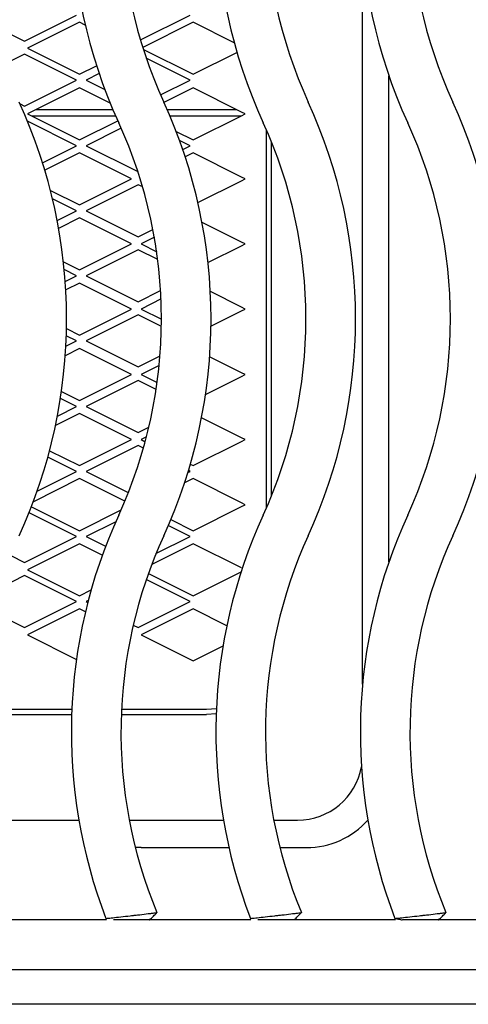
# Model space of a CAD drawing. Header units: inches. Extents: x 38 to 161, y 20 to 119.
# Tile 6 of 28: x 69.82 to 73.08, y 88.3 to 95.45. Entities that reach past the tile are written whole.
import ezdxf

# ---------------------------------------------------------------- set-up
doc = ezdxf.new("R2010")
doc.units = ezdxf.units.IN
doc.header["$LTSCALE"] = 12
doc.header["$MEASUREMENT"] = 0

msp = doc.modelspace()

# ---------------------------------------------------------------- linework, layer by layer
at = {"color": 7, "linetype": 'Continuous', "lineweight": 25}
for p, q in [((72.3117, 90.6241), (72.3117, 95.9282)), ((69.8552, 95.2935), (70.2331, 95.4825)), ((70.6974, 95.3018), (71.0587, 95.4825)), ((69.6164, 95.4129), (69.8552, 95.2935)), ((70.2543, 95.4302), (69.8763, 95.2413)), ((70.2964, 95.4091), (70.2543, 95.4302)), ((71.0799, 95.4302), (70.7141, 95.2473)), ((71.3791, 95.2806), (71.0799, 95.4302)), ((69.8552, 95.199), (69.7055, 95.1242)), ((70.2331, 95.01), (69.8552, 95.199)), ((69.8763, 95.2413), (70.2543, 95.0523)), ((70.7187, 95.2329), (71.0799, 95.0523)), ((71.0799, 95.0523), (71.3986, 95.2117)), ((70.2543, 95.0523), (70.3786, 95.1145)), ((71.0587, 95.01), (70.7396, 95.1696)), ((70.3975, 95.0574), (70.3028, 95.01)), ((72.5031, 91.511), (72.5031, 95.0413)), ((69.8552, 94.821), (70.2331, 95.01)), ((70.3028, 95.01), (70.439, 94.942)), ((70.8437, 94.9025), (71.0587, 95.01)), ((70.2543, 94.954), (69.8763, 94.765)), ((70.4783, 94.8419), (70.2543, 94.954)), ((71.0799, 94.954), (70.8681, 94.8481)), ((71.4314, 94.7782), (71.0799, 94.954)), ((69.8231, 94.8371), (69.8552, 94.821)), ((69.8763, 94.765), (70.2543, 94.576)), ((69.9395, 94.7966), (70.4973, 94.7966)), ((70.8912, 94.7966), (71.3946, 94.7966)), ((71.4578, 94.765), (71.4314, 94.7782)), ((71.4314, 94.7518), (71.4578, 94.765)), ((70.2331, 94.5337), (69.8772, 94.7117)), ((70.5177, 94.7493), (69.9076, 94.7493)), ((70.2543, 94.576), (70.5329, 94.7154)), ((71.4265, 94.7493), (70.9115, 94.7493)), ((71.0799, 94.576), (71.4314, 94.7518)), ((70.5575, 94.6611), (70.3028, 94.5337)), ((70.9568, 94.6375), (71.0799, 94.576)), ((71.6125, 91.9026), (71.6125, 94.6497)), ((71.0587, 94.5337), (70.9812, 94.5725)), ((71.6503, 91.9922), (71.6503, 94.56)), ((69.9863, 94.4103), (70.2331, 94.5337)), ((70.2543, 94.4815), (70.003, 94.3559)), ((70.6322, 94.2925), (70.2543, 94.4815)), ((70.3028, 94.5337), (70.6789, 94.3457)), ((71.0045, 94.5067), (71.0587, 94.5337)), ((71.0799, 94.4815), (71.0226, 94.4529)), ((71.4314, 94.3058), (71.0799, 94.4815)), ((70.2543, 94.1036), (70.6322, 94.2925)), ((71.1148, 94.121), (71.4314, 94.2793)), ((71.4578, 94.2925), (71.4314, 94.3058)), ((71.4314, 94.2793), (71.4578, 94.2925)), ((70.0435, 94.2089), (70.2543, 94.1036)), ((70.6808, 94.2503), (70.3028, 94.0613)), ((70.7136, 94.2339), (70.6808, 94.2503)), ((70.2331, 94.0613), (70.0584, 94.1487)), ((70.0923, 93.9909), (70.2331, 94.0613)), ((70.3028, 94.0613), (70.6808, 93.8723)), ((70.2543, 94.0091), (70.1029, 93.9334)), ((70.6322, 93.8201), (70.2543, 94.0091)), ((71.4314, 93.8333), (71.145, 93.9765)), ((70.6808, 93.8723), (70.7881, 93.926)), ((70.7987, 93.8685), (70.7019, 93.8201)), ((71.4578, 93.8201), (71.4314, 93.8333)), ((70.2543, 93.6311), (70.6322, 93.8201)), ((70.6808, 93.7778), (70.3028, 93.5889)), ((70.8232, 93.7066), (70.6808, 93.7778)), ((70.7019, 93.8201), (70.8156, 93.7633)), ((71.1882, 93.6853), (71.4314, 93.8069)), ((71.4314, 93.8069), (71.4578, 93.8201)), ((70.1378, 93.6894), (70.2543, 93.6311)), ((70.2331, 93.5889), (70.1435, 93.6337)), ((70.1507, 93.5476), (70.2331, 93.5889)), ((70.3028, 93.5889), (70.6808, 93.3999)), ((70.2543, 93.5366), (70.1546, 93.4868)), ((70.6322, 93.3477), (70.2543, 93.5366)), ((70.6808, 93.3999), (70.8443, 93.4816)), ((71.4314, 93.3609), (71.2053, 93.4739)), ((70.8474, 93.4204), (70.7019, 93.3477)), ((70.2543, 93.1587), (70.6322, 93.3477)), ((70.7019, 93.3477), (70.8504, 93.2734)), ((71.2101, 93.2238), (71.4314, 93.3344)), ((71.4578, 93.3477), (71.4314, 93.3609)), ((71.4314, 93.3344), (71.4578, 93.3477)), ((70.6808, 93.3054), (70.3028, 93.1164)), ((70.85, 93.2208), (70.6808, 93.3054)), ((70.1598, 93.2059), (70.2543, 93.1587)), ((70.1552, 93.0775), (70.2331, 93.1164)), ((70.2331, 93.1164), (70.1585, 93.1538)), ((70.3028, 93.1164), (70.6808, 92.9274)), ((70.2543, 93.0604), (70.151, 93.0087)), ((70.6322, 92.8714), (70.2543, 93.0604)), ((70.6808, 92.9274), (70.8398, 93.007)), ((71.4314, 92.8846), (71.2003, 93.0001)), ((70.8336, 92.9372), (70.7019, 92.8714)), ((70.2543, 92.6824), (70.6322, 92.8714)), ((70.6808, 92.8291), (70.3028, 92.6401)), ((70.8118, 92.7636), (70.6808, 92.8291)), ((70.7019, 92.8714), (70.8189, 92.8129)), ((71.1704, 92.7277), (71.4314, 92.8582)), ((71.4578, 92.8714), (71.4314, 92.8846)), ((71.4314, 92.8582), (71.4578, 92.8714)), ((70.2331, 92.6401), (70.1161, 92.6987)), ((70.1233, 92.7479), (70.2543, 92.6824)), ((70.094, 92.5706), (70.2331, 92.6401)), ((70.3028, 92.6401), (70.6808, 92.4512)), ((70.2543, 92.5879), (70.0801, 92.5008)), ((70.6322, 92.3989), (70.2543, 92.5879)), ((71.4314, 92.4122), (71.1414, 92.5571)), ((70.6808, 92.4512), (70.7589, 92.4902)), ((70.2543, 92.21), (70.6322, 92.3989)), ((70.7412, 92.4186), (70.7019, 92.3989)), ((70.7019, 92.3989), (70.732, 92.3839)), ((71.4578, 92.3989), (71.4314, 92.4122)), ((71.4314, 92.3857), (71.4578, 92.3989)), ((70.6808, 92.3567), (70.3028, 92.1677)), ((70.7191, 92.3375), (70.6808, 92.3567)), ((71.0799, 92.21), (71.4314, 92.3857)), ((70.2331, 92.1677), (70.0246, 92.272)), ((70.0371, 92.3185), (70.2543, 92.21)), ((71.0599, 92.2199), (71.0799, 92.21)), ((70.2543, 92.1155), (69.9195, 91.9481)), ((69.9473, 92.0248), (70.2331, 92.1677)), ((70.5833, 91.951), (70.2543, 92.1155)), ((70.3028, 92.1677), (70.6092, 92.0145)), ((71.0799, 92.1155), (71.0176, 92.0844)), ((71.0416, 92.1592), (71.0587, 92.1677)), ((71.0587, 92.1677), (71.0462, 92.174)), ((71.4314, 91.9397), (71.0799, 92.1155)), ((69.9056, 91.9118), (70.2543, 91.7375)), ((71.0799, 91.7375), (71.4314, 91.9133)), ((71.4578, 91.9265), (71.4314, 91.9397)), ((71.4314, 91.9133), (71.4578, 91.9265)), ((70.2331, 91.6953), (69.8882, 91.8677)), ((70.2543, 91.7375), (70.5563, 91.8885)), ((70.5176, 91.8027), (70.3028, 91.6953)), ((71.0587, 91.6953), (70.8995, 91.7749)), ((70.9181, 91.8184), (71.0799, 91.7375)), ((69.8552, 91.5063), (70.2331, 91.6953)), ((70.3028, 91.6953), (70.4443, 91.6245)), ((70.8103, 91.571), (71.0587, 91.6953)), ((70.2543, 91.643), (69.8763, 91.4541)), ((70.4204, 91.56), (70.2543, 91.643)), ((71.0799, 91.643), (70.7794, 91.4928)), ((71.4314, 91.4673), (71.0799, 91.643)), ((69.7544, 91.5567), (69.8552, 91.5063)), ((69.8552, 91.4118), (69.6683, 91.3184)), ((70.2331, 91.2228), (69.8552, 91.4118)), ((69.8763, 91.4541), (70.2543, 91.2651)), ((70.7553, 91.4274), (71.0799, 91.2651)), ((71.0799, 91.2651), (71.4292, 91.4398)), ((71.0587, 91.2228), (70.7395, 91.3824)), ((70.2543, 91.2651), (70.3391, 91.3075)), ((69.8552, 91.0338), (70.2331, 91.2228)), ((70.3181, 91.2305), (70.3028, 91.2228)), ((70.3028, 91.2228), (70.3146, 91.2169)), ((70.6808, 91.0338), (71.0587, 91.2228)), ((69.6196, 91.1516), (69.8552, 91.0338)), ((70.2543, 91.1702), (69.8763, 90.9813)), ((70.2977, 91.1485), (70.2543, 91.1702)), ((71.0799, 91.1702), (70.7019, 90.9813)), ((71.3252, 91.0476), (71.0799, 91.1702)), ((70.6448, 91.0518), (70.6808, 91.0338)), ((69.8763, 90.9813), (70.2326, 90.8031)), ((70.6288, 90.9795), (70.6322, 90.9813)), ((70.6322, 90.9813), (70.6294, 90.9826)), ((70.7019, 90.9813), (71.0799, 90.7923)), ((71.0799, 90.7923), (71.2977, 90.9012)), ((69.508, 90.4029), (70.1978, 90.4029)), ((69.5096, 90.4407), (70.1992, 90.4407)), ((70.558, 90.4029), (71.1779, 90.4029)), ((70.5596, 90.4407), (71.1779, 90.4407)), ((71.1779, 90.4407), (71.2495, 90.4466)), ((71.248, 90.4081), (71.1779, 90.4029)), ((69.5663, 89.6352), (70.2504, 89.6352)), ((70.6163, 89.6352), (71.3004, 89.6352)), ((71.6663, 89.6352), (71.8393, 89.6352)), ((70.7031, 89.4361), (70.66, 89.4377)), ((70.7031, 89.4361), (71.3402, 89.4361)), ((71.7104, 89.4361), (71.9031, 89.4361)), ((70.4507, 88.9111), (69.7149, 88.9111)), ((71.5007, 88.9111), (70.7649, 88.9111)), ((72.5507, 88.9111), (71.8149, 88.9111)), ((73.2231, 88.9111), (72.8649, 88.9111)), ((63.9831, 88.5511), (73.2231, 88.5511)), ((74.2791, 88.2977), (62.9271, 88.2977))]:
    msp.add_line(p, q, dxfattribs=at)
for centre, radius, start, end in [((73.9757, 96.2761), 3.78, 155.37568, 204.62432), ((75.0257, 96.2761), 3.78, 155.37568, 204.62432), ((76.0757, 96.2761), 3.78, 155.37568, 204.62432), ((73.9757, 96.2761), 3.42, 155.37568, 204.62432), ((75.0257, 96.2761), 3.42, 155.37568, 204.62432), ((76.0757, 96.2761), 3.42, 155.37568, 204.62432), ((66.3804, 93.2761), 3.78, 335.37568, 24.62432), ((67.4304, 93.2761), 3.78, 335.37568, 24.62432), ((68.4804, 93.2761), 3.78, 335.37568, 24.62432), ((69.5304, 93.2761), 3.78, 335.37568, 24.62432), ((67.4304, 93.2761), 3.42, 335.37568, 24.62432), ((68.4804, 93.2761), 3.42, 335.37568, 24.62432), ((69.5304, 93.2761), 3.42, 335.37568, 24.62432), ((73.9757, 90.2761), 3.78, 155.37568, 201.00327), ((75.0257, 90.2761), 3.78, 155.37568, 201.00327), ((76.0757, 90.2761), 3.78, 155.37568, 201.00327), ((73.9757, 90.2761), 3.42, 155.37568, 202.56328), ((75.0257, 90.2761), 3.42, 155.37568, 202.56328), ((76.0757, 90.2761), 3.42, 155.37568, 202.56328), ((71.8393, 90.1076), 0.4724, 270, 349.72133), ((71.9031, 90.0361), 0.6, 270, 318.18655)]:
    msp.add_arc(centre, radius, start, end, dxfattribs=at)
for points, knots in [([(70.4475, 88.9216), (70.4476, 88.9216), (70.4478, 88.9216), (70.457, 88.9226), (70.4732, 88.9243), (70.503, 88.9275), (70.5527, 88.933), (70.6054, 88.9389), (70.6388, 88.9427), (70.6499, 88.9439), (70.6555, 88.9446), (70.6688, 88.9461), (70.7037, 88.9501), (70.7462, 88.9552), (70.7795, 88.9592), (70.7994, 88.9616), (70.8122, 88.9631), (70.818, 88.9638), (70.817, 88.9637), (70.8167, 88.9637)], [0, 0, 0, 0, 0.045892, 0.109565, 0.173036, 0.236238, 0.360417, 0.483263, 0.513987, 0.535872, 0.542009, 0.543875, 0.606305, 0.729503, 0.792281, 0.855632, 0.919049, 0.983028, 1, 1, 1, 1]), ([(70.4475, 88.9216), (70.4476, 88.9216), (70.4478, 88.9216), (70.457, 88.9226), (70.4732, 88.9243), (70.503, 88.9275), (70.5527, 88.933), (70.6054, 88.9389), (70.6388, 88.9427), (70.6499, 88.9439), (70.6555, 88.9446), (70.6688, 88.9461), (70.7037, 88.9501), (70.7462, 88.9552), (70.7795, 88.9592), (70.7994, 88.9616), (70.8122, 88.9631), (70.818, 88.9638), (70.817, 88.9637), (70.8167, 88.9637)], [0, 0, 0, 0, 0.045892, 0.109565, 0.173036, 0.236238, 0.360417, 0.483263, 0.513987, 0.535872, 0.542009, 0.543875, 0.606305, 0.729503, 0.792281, 0.855632, 0.919049, 0.983028, 1, 1, 1, 1]), ([(70.4475, 88.9216), (70.4476, 88.9216), (70.4478, 88.9216), (70.457, 88.9226), (70.4732, 88.9243), (70.503, 88.9275), (70.5527, 88.933), (70.6054, 88.9389), (70.6388, 88.9427), (70.6499, 88.9439), (70.6555, 88.9446), (70.6688, 88.9461), (70.7037, 88.9501), (70.7462, 88.9552), (70.7795, 88.9592), (70.7994, 88.9616), (70.8122, 88.9631), (70.818, 88.9638), (70.817, 88.9637), (70.8167, 88.9637)], [0, 0, 0, 0, 0.045892, 0.109565, 0.173036, 0.236238, 0.360417, 0.483263, 0.513987, 0.535872, 0.542009, 0.543875, 0.606305, 0.729503, 0.792281, 0.855632, 0.919049, 0.983028, 1, 1, 1, 1]), ([(70.7649, 88.9111), (70.7736, 88.9199), (70.7912, 88.9375), (70.8087, 88.955), (70.8175, 88.9638)], [0, 0, 0, 0, 0.5, 1, 1, 1, 1]), ([(70.7649, 88.9111), (70.7736, 88.9199), (70.7912, 88.9375), (70.8087, 88.955), (70.8175, 88.9638)], [0, 0, 0, 0, 0.4999999, 1, 1, 1, 1]), ([(70.7649, 88.9111), (70.7736, 88.9199), (70.7912, 88.9375), (70.8087, 88.955), (70.8175, 88.9638)], [0, 0, 0, 0, 0.5, 1, 1, 1, 1]), ([(71.4975, 88.9216), (71.4976, 88.9216), (71.4978, 88.9216), (71.507, 88.9226), (71.5232, 88.9243), (71.553, 88.9275), (71.6027, 88.933), (71.6554, 88.9389), (71.6888, 88.9427), (71.6999, 88.9439), (71.7055, 88.9446), (71.7188, 88.9461), (71.7537, 88.9501), (71.7962, 88.9552), (71.8295, 88.9592), (71.8494, 88.9616), (71.8622, 88.9631), (71.868, 88.9638), (71.867, 88.9637), (71.8667, 88.9637)], [0, 0, 0, 0, 0.045892, 0.109565, 0.173036, 0.236238, 0.360417, 0.483263, 0.513987, 0.535872, 0.542009, 0.543875, 0.606305, 0.729503, 0.792281, 0.855632, 0.919049, 0.983028, 1, 1, 1, 1]), ([(71.4975, 88.9216), (71.4976, 88.9216), (71.4978, 88.9216), (71.507, 88.9226), (71.5232, 88.9243), (71.553, 88.9275), (71.6027, 88.933), (71.6554, 88.9389), (71.6888, 88.9427), (71.6999, 88.9439), (71.7055, 88.9446), (71.7188, 88.9461), (71.7537, 88.9501), (71.7962, 88.9552), (71.8295, 88.9592), (71.8494, 88.9616), (71.8622, 88.9631), (71.868, 88.9638), (71.867, 88.9637), (71.8667, 88.9637)], [0, 0, 0, 0, 0.045892, 0.109565, 0.173036, 0.236238, 0.360417, 0.483263, 0.513987, 0.535872, 0.542009, 0.543875, 0.606305, 0.729503, 0.792281, 0.855632, 0.919049, 0.983028, 1, 1, 1, 1]), ([(71.8149, 88.9111), (71.8236, 88.9199), (71.8412, 88.9375), (71.8587, 88.955), (71.8675, 88.9638)], [0, 0, 0, 0, 0.5, 1, 1, 1, 1]), ([(71.8149, 88.9111), (71.8236, 88.9199), (71.8412, 88.9375), (71.8587, 88.955), (71.8675, 88.9638)], [0, 0, 0, 0, 0.5, 1, 1, 1, 1]), ([(72.5475, 88.9216), (72.5476, 88.9216), (72.5478, 88.9216), (72.557, 88.9226), (72.5732, 88.9243), (72.603, 88.9275), (72.6527, 88.933), (72.7054, 88.9389), (72.7388, 88.9427), (72.7499, 88.9439), (72.7555, 88.9446), (72.7688, 88.9461), (72.8037, 88.9501), (72.8462, 88.9552), (72.8795, 88.9592), (72.8994, 88.9616), (72.9122, 88.9631), (72.918, 88.9638), (72.917, 88.9637), (72.9167, 88.9637)], [0, 0, 0, 0, 0.045892, 0.109565, 0.173036, 0.236238, 0.360417, 0.483263, 0.513987, 0.535872, 0.542009, 0.543875, 0.606305, 0.729503, 0.792281, 0.855632, 0.919049, 0.983028, 1, 1, 1, 1]), ([(72.8649, 88.9111), (72.8736, 88.9199), (72.8912, 88.9375), (72.9087, 88.955), (72.9175, 88.9638)], [0, 0, 0, 0, 0.5, 1, 1, 1, 1]), ([(70.7643, 88.9111), (70.7645, 88.9111), (70.7653, 88.9111), (70.7611, 88.9111), (70.7518, 88.9111), (70.7375, 88.9111), (70.7135, 88.9111), (70.6758, 88.9111), (70.6254, 88.9111), (70.5757, 88.9111), (70.5401, 88.9111), (70.5188, 88.9111), (70.5073, 88.9111), (70.5009, 88.9111), (70.5007, 88.9111), (70.5006, 88.9111)], [0, 0, 0, 0, 0.017435, 0.080573, 0.143442, 0.206685, 0.269849, 0.39509, 0.52046, 0.645895, 0.771333, 0.834498, 0.897515, 0.960425, 1, 1, 1, 1]), ([(70.7643, 88.9111), (70.7645, 88.9111), (70.7653, 88.9111), (70.7611, 88.9111), (70.7518, 88.9111), (70.7375, 88.9111), (70.7135, 88.9111), (70.6758, 88.9111), (70.6254, 88.9111), (70.5757, 88.9111), (70.5401, 88.9111), (70.5188, 88.9111), (70.5073, 88.9111), (70.5009, 88.9111), (70.5007, 88.9111), (70.5006, 88.9111)], [0, 0, 0, 0, 0.017435, 0.080573, 0.143442, 0.206685, 0.269849, 0.39509, 0.52046, 0.645895, 0.771333, 0.834498, 0.897515, 0.960425, 1, 1, 1, 1]), ([(70.7643, 88.9111), (70.7645, 88.9111), (70.7653, 88.9111), (70.7611, 88.9111), (70.7518, 88.9111), (70.7375, 88.9111), (70.7135, 88.9111), (70.6758, 88.9111), (70.6254, 88.9111), (70.5757, 88.9111), (70.5401, 88.9111), (70.5188, 88.9111), (70.5073, 88.9111), (70.5009, 88.9111), (70.5007, 88.9111), (70.5006, 88.9111)], [0, 0, 0, 0, 0.017435, 0.080573, 0.143442, 0.206685, 0.269849, 0.39509, 0.52046, 0.645895, 0.771333, 0.834498, 0.897515, 0.960425, 1, 1, 1, 1]), ([(71.8143, 88.9111), (71.8145, 88.9111), (71.8153, 88.9111), (71.8111, 88.9111), (71.8018, 88.9111), (71.7875, 88.9111), (71.7635, 88.9111), (71.7258, 88.9111), (71.6754, 88.9111), (71.6257, 88.9111), (71.5901, 88.9111), (71.5688, 88.9111), (71.5573, 88.9111), (71.5509, 88.9111), (71.5507, 88.9111), (71.5506, 88.9111)], [0, 0, 0, 0, 0.017435, 0.080573, 0.143442, 0.206685, 0.269849, 0.39509, 0.52046, 0.645895, 0.771333, 0.834498, 0.897515, 0.960425, 1, 1, 1, 1]), ([(71.8143, 88.9111), (71.8145, 88.9111), (71.8153, 88.9111), (71.8111, 88.9111), (71.8018, 88.9111), (71.7875, 88.9111), (71.7635, 88.9111), (71.7258, 88.9111), (71.6754, 88.9111), (71.6257, 88.9111), (71.5901, 88.9111), (71.5688, 88.9111), (71.5573, 88.9111), (71.5509, 88.9111), (71.5507, 88.9111), (71.5506, 88.9111)], [0, 0, 0, 0, 0.017435, 0.080573, 0.143442, 0.206685, 0.269849, 0.39509, 0.52046, 0.645895, 0.771333, 0.834498, 0.897515, 0.960425, 1, 1, 1, 1]), ([(72.5467, 88.9215), (72.5556, 88.9198), (72.5733, 88.9163), (72.5911, 88.9129), (72.6, 88.9111)], [0, 0, 0, 0, 0.50021, 1, 1, 1, 1]), ([(72.8643, 88.9111), (72.8645, 88.9111), (72.8653, 88.9111), (72.8611, 88.9111), (72.8518, 88.9111), (72.8375, 88.9111), (72.8135, 88.9111), (72.7758, 88.9111), (72.7254, 88.9111), (72.6757, 88.9111), (72.6401, 88.9111), (72.6188, 88.9111), (72.6073, 88.9111), (72.6009, 88.9111), (72.6007, 88.9111), (72.6006, 88.9111)], [0, 0, 0, 0, 0.017435, 0.080573, 0.143442, 0.206685, 0.269849, 0.39509, 0.52046, 0.645895, 0.771333, 0.834498, 0.897515, 0.960425, 1, 1, 1, 1])]:
    msp.add_open_spline(points, degree=3, knots=knots, dxfattribs=at)

doc.saveas('drawing.dxf')
